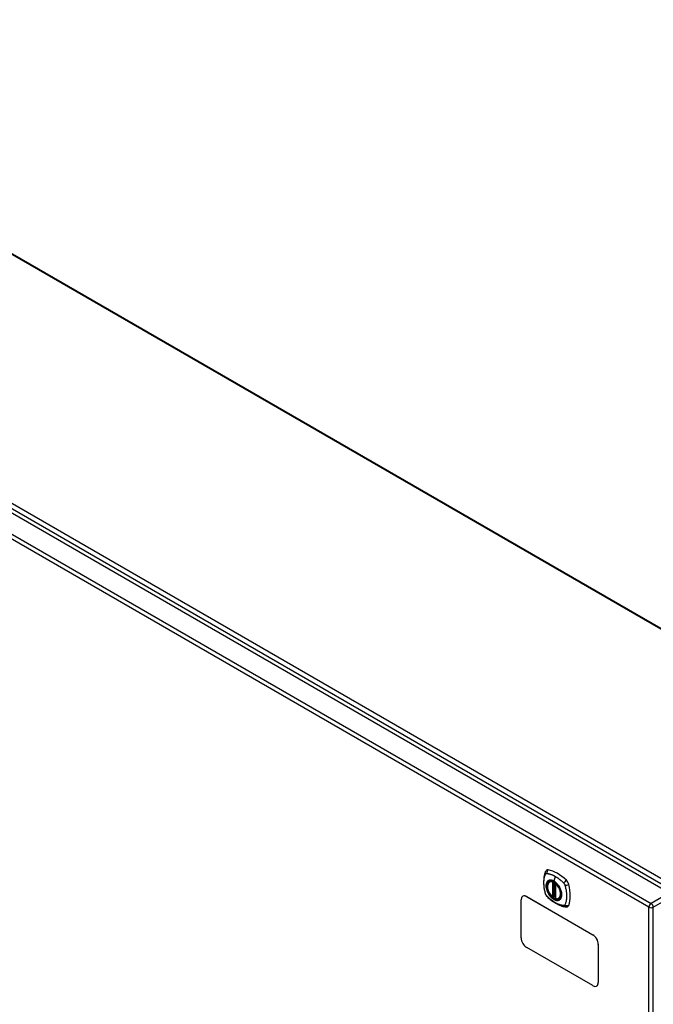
# Model space of a CAD drawing. Header units: inches. Extents: x 24 to 626, y 68 to 289.
# Tile 24 of 30: x 555 to 575, y 256 to 287. Entities that reach past the tile are written whole.
import ezdxf

# ---------------------------------------------------------------- set-up
doc = ezdxf.new("R2010")
doc.units = ezdxf.units.IN
doc.header["$MEASUREMENT"] = 0
doc.layers.add('Visible Edges(ANSI)', color=7, linetype='Continuous', lineweight=25)
doc.layers.add('Visible Tangent Edges(ANSI)', color=7, linetype='Continuous', lineweight=25)

msp = doc.modelspace()

# ---------------------------------------------------------------- linework, layer by layer
at = {"layer": 'Visible Edges(ANSI)'}
for p, q in [((541.732, 287.167), (583.136, 263.262)), ((533.738, 283.448), (575.885, 259.114)), ((572.024, 259.473), (572.035, 259.479)), ((572.219, 259.412), (572.219, 258.934)), ((571.117, 257.663), (571.117, 258.888)), ((571.173, 259.004), (571.169, 259.002)), ((571.294, 258.99), (573.415, 257.765)), ((571.298, 258.992), (573.42, 257.767)), ((572.15, 258.99), (572.136, 258.982)), ((572.165, 258.987), (572.163, 258.989)), ((572.219, 259.01), (572.178, 258.987)), ((572.337, 258.931), (572.348, 258.937)), ((573.415, 256.132), (571.294, 257.357)), ((573.592, 257.459), (573.592, 256.234)), ((573.596, 257.461), (573.596, 256.236)), ((573.545, 256.122), (573.54, 256.119))]:
    msp.add_line(p, q, dxfattribs=at)
at = {"layer": 'Visible Edges(ANSI)', "flags": 128}
for points in [[(571.89, 259.783), (571.883, 259.761), (571.876, 259.742), (571.871, 259.723), (571.866, 259.705), (571.862, 259.686), (571.858, 259.666), (571.85, 259.626), (571.845, 259.586), (571.841, 259.544), (571.838, 259.502), (571.838, 259.459), (571.838, 259.415), (571.841, 259.371), (571.845, 259.327), (571.85, 259.282), (571.857, 259.237), (571.865, 259.191), (571.875, 259.146), (571.881, 259.123), (571.884, 259.111), (571.887, 259.097)], [(571.928, 259.839), (571.915, 259.825), (571.905, 259.811), (571.897, 259.797), (571.89, 259.783)], [(572.123, 258.983), (572.109, 258.996), (572.095, 259.009), (572.082, 259.023), (572.069, 259.038), (572.056, 259.054), (572.045, 259.07), (572.033, 259.087), (572.023, 259.105), (572.012, 259.122), (572.003, 259.14), (571.995, 259.159), (571.987, 259.177), (571.98, 259.196), (571.974, 259.214), (571.968, 259.233), (571.964, 259.252), (571.961, 259.27), (571.958, 259.288), (571.956, 259.306), (571.956, 259.323), (571.956, 259.34), (571.957, 259.356), (571.96, 259.371), (571.963, 259.386), (571.967, 259.4), (571.973, 259.414), (571.979, 259.426), (571.986, 259.438), (571.994, 259.448), (572.003, 259.458), (572.013, 259.466), (572.024, 259.473)], [(571.887, 259.097), (571.892, 259.083), (571.897, 259.07), (571.903, 259.058), (571.909, 259.045), (571.917, 259.034), (571.925, 259.022), (571.933, 259.011), (571.943, 259.001)], [(572.277, 259.393), (572.295, 259.371), (572.313, 259.347), (572.33, 259.323), (572.346, 259.297), (572.36, 259.271), (572.373, 259.244), (572.384, 259.217), (572.394, 259.19)], [(571.943, 259.001), (571.953, 258.991), (571.962, 258.982), (571.979, 258.965), (572.014, 258.935), (572.049, 258.904), (572.085, 258.876), (572.121, 258.849), (572.158, 258.823), (572.195, 258.799), (572.232, 258.777), (572.269, 258.756), (572.307, 258.737), (572.345, 258.719), (572.383, 258.704), (572.421, 258.69), (572.46, 258.679), (572.498, 258.669), (572.517, 258.665), (572.527, 258.663), (572.538, 258.661)], [(572.163, 258.989), (572.16, 258.991), (572.157, 258.991), (572.153, 258.991), (572.15, 258.99)], [(572.337, 258.931), (572.325, 258.925), (572.313, 258.921), (572.299, 258.917), (572.286, 258.916), (572.272, 258.915), (572.257, 258.917), (572.242, 258.919), (572.227, 258.923)], [(572.538, 258.661), (572.554, 258.659), (572.57, 258.659), (572.588, 258.661), (572.606, 258.665)]]:
    msp.add_lwpolyline(points, dxfattribs=at)
at = {"layer": 'Visible Edges(ANSI)'}
for centre, start, end in [((572.231, 259.412), 137.3656, 180), ((572.13, 258.992), 229.389, 300), ((572.172, 258.997), 232.1717, 300), ((572.231, 258.934), 180, 253.4446)]:
    msp.add_arc(centre, 0.0118, start, end, dxfattribs=at)
for centre, major_axis, start_param, end_param in [((572.027, 259.693), (-0.089, 0.153), 5.825423, 6.408181), ((572.278, 258.696), (-0.64, 1.108), 5.170151, 5.825423), ((572.173, 259.198), (0.157, -0.273), 2.363977, 7.060801), ((572.529, 259.403), (0.089, -0.153), 1.113034, 2.028558), ((571.791, 259.54), (-0.64, 1.108), 3.599355, 4.254627), ((571.294, 258.785), (-0.125, 0.217), 5.497787, 7.068583), ((571.298, 258.788), (-0.125, 0.217), 5.497787, 6.283185), ((572.529, 258.824), (0.089, -0.153), 6.158189, 6.740947), ((571.294, 257.561), (-0.125, 0.217), 0.785398, 2.356194), ((573.415, 257.561), (0.125, -0.217), 0.785398, 2.356194), ((573.42, 257.563), (-0.125, 0.217), 3.926991, 5.497787), ((573.415, 256.336), (0.125, -0.217), 5.497787, 7.068583), ((573.42, 256.338), (0.125, -0.217), 0, 0.785398)]:
    msp.add_ellipse(centre, major_axis=major_axis, ratio=0.57735, start_param=start_param, end_param=end_param, dxfattribs=at)
msp.add_ellipse((572.17, 259.196), major_axis=(-0.16, 0.277), ratio=0.57735, dxfattribs=at)
at = {"layer": 'Visible Tangent Edges(ANSI)'}
for p, q in [((583.087, 263.258), (541.703, 287.151)), ((533.799, 283.549), (576.086, 259.135)), ((576.156, 259.256), (533.869, 283.67)), ((575.225, 258.652), (533.077, 282.986)), ((533.147, 283.107), (575.295, 258.773)), ((572.122, 259.465), (572.122, 258.987)), ((572.139, 259.465), (572.146, 259.469)), ((572.139, 258.987), (572.139, 259.465)), ((572.15, 259.467), (572.15, 258.994)), ((572.165, 258.995), (572.165, 259.46)), ((572.213, 259.643), (572.169, 259.487)), ((572.181, 258.992), (572.181, 259.451)), ((572.222, 258.929), (572.222, 259.407)), ((575.885, 259.114), (575.295, 258.773)), ((571.294, 258.99), (571.298, 258.992)), ((572.15, 258.994), (572.139, 258.987)), ((572.219, 259.014), (572.181, 258.992)), ((575.365, 258.652), (575.955, 258.993)), ((575.225, 234.386), (575.225, 258.652)), ((575.365, 234.386), (575.365, 258.652)), ((573.42, 257.767), (573.415, 257.765)), ((573.592, 257.459), (573.596, 257.461)), ((573.596, 256.236), (573.592, 256.234))]:
    msp.add_line(p, q, dxfattribs=at)
at = {"layer": 'Visible Tangent Edges(ANSI)', "flags": 128}
for points in [[(571.901, 259.717), (571.901, 259.718), (571.902, 259.719), (571.902, 259.72), (571.903, 259.72), (571.903, 259.721), (571.904, 259.722), (571.904, 259.723), (571.905, 259.724), (571.906, 259.724), (571.906, 259.725), (571.907, 259.726), (571.907, 259.726), (571.908, 259.727), (571.909, 259.728), (571.909, 259.728), (571.91, 259.729), (571.911, 259.73), (571.911, 259.73), (571.912, 259.731), (571.913, 259.731), (571.914, 259.732), (571.914, 259.732), (571.915, 259.733), (571.916, 259.733)], [(571.916, 259.733), (571.917, 259.734), (571.917, 259.734), (571.918, 259.734), (571.919, 259.735), (571.92, 259.735), (571.921, 259.735), (571.921, 259.736), (571.922, 259.736), (571.923, 259.736), (571.924, 259.737), (571.925, 259.737), (571.926, 259.737), (571.927, 259.737), (571.928, 259.737), (571.928, 259.738), (571.929, 259.738), (571.93, 259.738), (571.931, 259.738), (571.932, 259.738), (571.933, 259.738), (571.934, 259.738), (571.935, 259.738), (571.936, 259.738), (571.937, 259.738)], [(571.937, 259.738), (571.95, 259.737), (571.961, 259.736), (571.972, 259.734), (571.983, 259.732), (571.994, 259.729), (572.005, 259.727), (572.016, 259.724), (572.028, 259.721), (572.039, 259.718), (572.05, 259.714), (572.062, 259.711), (572.073, 259.707), (572.085, 259.703), (572.096, 259.698), (572.108, 259.694), (572.12, 259.689), (572.131, 259.684), (572.143, 259.679), (572.154, 259.673), (572.166, 259.668), (572.178, 259.662), (572.19, 259.656), (572.201, 259.649), (572.213, 259.643)], [(571.901, 259.082), (571.891, 259.116), (571.884, 259.145), (571.877, 259.175), (571.871, 259.204), (571.866, 259.234), (571.861, 259.263), (571.857, 259.292), (571.854, 259.32), (571.851, 259.349), (571.849, 259.377), (571.848, 259.404), (571.848, 259.432), (571.848, 259.458), (571.849, 259.485), (571.851, 259.51), (571.853, 259.535), (571.857, 259.56), (571.861, 259.584), (571.866, 259.608), (571.871, 259.63), (571.877, 259.653), (571.884, 259.674), (571.891, 259.695), (571.901, 259.717)], [(571.975, 259.493), (571.966, 259.485), (571.957, 259.476), (571.95, 259.466), (571.943, 259.455), (571.937, 259.444), (571.932, 259.431), (571.927, 259.418), (571.923, 259.404), (571.92, 259.389), (571.918, 259.374), (571.917, 259.358), (571.917, 259.341), (571.917, 259.324), (571.918, 259.306), (571.92, 259.289), (571.923, 259.27), (571.927, 259.252), (571.932, 259.233), (571.937, 259.215), (571.943, 259.196), (571.95, 259.177), (571.957, 259.158), (571.966, 259.14), (571.975, 259.122)], [(572.394, 259.19), (572.412, 259.121), (572.418, 259.056), (572.413, 258.998), (572.397, 258.948), (572.371, 258.91), (572.335, 258.885), (572.291, 258.874), (572.242, 258.879), (572.19, 258.897), (572.136, 258.93), (572.084, 258.974), (572.036, 259.029), (571.994, 259.092), (571.961, 259.159), (571.937, 259.228), (571.923, 259.295), (571.921, 259.358), (571.93, 259.414), (571.95, 259.459), (571.981, 259.493), (572.02, 259.512), (572.066, 259.517), (572.116, 259.507), (572.169, 259.483)], [(572.008, 259.512), (572.006, 259.512), (572.005, 259.511), (572.003, 259.511), (572.002, 259.51), (572, 259.509), (571.999, 259.509), (571.997, 259.508), (571.996, 259.507), (571.995, 259.506), (571.993, 259.506), (571.992, 259.505), (571.99, 259.504), (571.989, 259.503), (571.988, 259.502), (571.986, 259.502), (571.985, 259.501), (571.984, 259.5), (571.982, 259.499), (571.981, 259.498), (571.98, 259.497), (571.978, 259.496), (571.977, 259.495), (571.976, 259.494), (571.975, 259.493)], [(572.169, 259.487), (572.162, 259.491), (572.154, 259.495), (572.147, 259.498), (572.14, 259.502), (572.133, 259.505), (572.125, 259.508), (572.118, 259.51), (572.111, 259.512), (572.104, 259.514), (572.097, 259.516), (572.09, 259.518), (572.083, 259.519), (572.076, 259.52), (572.07, 259.52), (572.063, 259.521), (572.057, 259.521), (572.05, 259.521), (572.044, 259.52), (572.037, 259.52), (572.031, 259.519), (572.025, 259.518), (572.019, 259.516), (572.013, 259.514), (572.008, 259.512)], [(572.33, 259.327), (572.324, 259.335), (572.318, 259.344), (572.312, 259.352), (572.306, 259.36), (572.3, 259.368), (572.294, 259.376), (572.287, 259.384), (572.281, 259.391), (572.274, 259.399), (572.268, 259.406), (572.261, 259.413), (572.254, 259.42), (572.248, 259.427), (572.241, 259.433), (572.234, 259.44), (572.227, 259.446), (572.219, 259.452), (572.212, 259.457), (572.205, 259.463), (572.198, 259.468), (572.191, 259.473), (572.183, 259.478), (572.176, 259.483), (572.169, 259.487)], [(572.169, 259.483), (572.174, 259.481), (572.179, 259.478), (572.183, 259.475), (572.188, 259.472), (572.192, 259.469), (572.197, 259.465), (572.202, 259.462), (572.206, 259.459), (572.211, 259.455), (572.215, 259.452), (572.22, 259.448), (572.224, 259.444), (572.229, 259.441), (572.233, 259.437), (572.238, 259.433), (572.242, 259.429), (572.247, 259.424), (572.251, 259.42), (572.255, 259.416), (572.26, 259.411), (572.264, 259.407), (572.268, 259.402), (572.273, 259.398), (572.277, 259.393)], [(572.213, 259.643), (572.225, 259.636), (572.236, 259.629), (572.248, 259.621), (572.259, 259.614), (572.271, 259.606), (572.283, 259.598), (572.294, 259.59), (572.306, 259.582), (572.317, 259.573), (572.329, 259.564), (572.34, 259.555), (572.352, 259.546), (572.363, 259.537), (572.374, 259.527), (572.385, 259.518), (572.397, 259.508), (572.408, 259.498), (572.419, 259.488), (572.43, 259.478), (572.441, 259.467), (572.452, 259.456), (572.463, 259.446), (572.474, 259.435), (572.487, 259.421)], [(572.487, 259.421), (572.489, 259.419), (572.49, 259.416), (572.492, 259.414), (572.494, 259.412), (572.496, 259.409), (572.498, 259.407), (572.5, 259.404), (572.501, 259.402), (572.503, 259.399), (572.505, 259.397), (572.506, 259.394), (572.508, 259.391), (572.509, 259.389), (572.511, 259.386), (572.512, 259.383), (572.514, 259.38), (572.515, 259.378), (572.516, 259.375), (572.518, 259.372), (572.519, 259.369), (572.52, 259.366), (572.521, 259.364), (572.522, 259.361), (572.523, 259.358)], [(571.975, 259.122), (571.976, 259.119), (571.977, 259.117), (571.978, 259.114), (571.98, 259.112), (571.981, 259.109), (571.982, 259.107), (571.984, 259.104), (571.985, 259.102), (571.986, 259.1), (571.988, 259.097), (571.989, 259.095), (571.99, 259.092), (571.992, 259.09), (571.993, 259.088), (571.995, 259.085), (571.996, 259.083), (571.997, 259.08), (571.999, 259.078), (572, 259.076), (572.002, 259.073), (572.003, 259.071), (572.005, 259.069), (572.006, 259.066), (572.008, 259.064)], [(572.363, 259.269), (572.362, 259.271), (572.36, 259.274), (572.359, 259.276), (572.358, 259.279), (572.356, 259.281), (572.355, 259.284), (572.354, 259.286), (572.352, 259.289), (572.351, 259.291), (572.35, 259.293), (572.348, 259.296), (572.347, 259.298), (572.346, 259.301), (572.344, 259.303), (572.343, 259.305), (572.341, 259.308), (572.34, 259.31), (572.338, 259.313), (572.337, 259.315), (572.336, 259.317), (572.334, 259.32), (572.333, 259.322), (572.331, 259.324), (572.33, 259.327)], [(572.363, 258.897), (572.372, 258.905), (572.38, 258.914), (572.388, 258.924), (572.395, 258.935), (572.401, 258.947), (572.406, 258.96), (572.411, 258.973), (572.415, 258.987), (572.417, 259.002), (572.42, 259.017), (572.421, 259.033), (572.421, 259.05), (572.421, 259.067), (572.42, 259.084), (572.417, 259.102), (572.415, 259.12), (572.411, 259.139), (572.406, 259.157), (572.401, 259.176), (572.395, 259.195), (572.388, 259.214), (572.38, 259.232), (572.372, 259.251), (572.363, 259.269)], [(572.523, 259.358), (572.533, 259.325), (572.54, 259.295), (572.547, 259.266), (572.553, 259.236), (572.559, 259.207), (572.564, 259.178), (572.568, 259.149), (572.572, 259.121), (572.575, 259.092), (572.577, 259.065), (572.578, 259.037), (572.578, 259.01), (572.578, 258.983), (572.577, 258.957), (572.575, 258.931), (572.572, 258.906), (572.568, 258.881), (572.564, 258.857), (572.559, 258.833), (572.553, 258.81), (572.547, 258.788), (572.54, 258.766), (572.533, 258.745), (572.523, 258.723)], [(571.937, 259.02), (571.935, 259.022), (571.933, 259.024), (571.931, 259.027), (571.929, 259.029), (571.928, 259.031), (571.926, 259.034), (571.924, 259.036), (571.922, 259.039), (571.921, 259.041), (571.919, 259.044), (571.917, 259.047), (571.916, 259.049), (571.914, 259.052), (571.913, 259.055), (571.911, 259.057), (571.91, 259.06), (571.909, 259.063), (571.907, 259.066), (571.906, 259.068), (571.905, 259.071), (571.904, 259.074), (571.903, 259.077), (571.902, 259.08), (571.901, 259.082)], [(572.487, 258.702), (572.463, 258.705), (572.441, 258.709), (572.419, 258.714), (572.397, 258.72), (572.374, 258.727), (572.352, 258.734), (572.329, 258.743), (572.306, 258.752), (572.283, 258.762), (572.26, 258.774), (572.236, 258.786), (572.213, 258.799), (572.19, 258.813), (572.166, 258.828), (572.143, 258.843), (572.12, 258.86), (572.096, 258.877), (572.073, 258.895), (572.05, 258.913), (572.028, 258.933), (572.005, 258.953), (571.983, 258.974), (571.961, 258.995), (571.937, 259.02)], [(572.008, 259.064), (572.019, 259.047), (572.031, 259.031), (572.044, 259.015), (572.056, 258.999), (572.07, 258.985), (572.083, 258.971), (572.097, 258.957), (572.111, 258.945), (572.126, 258.933), (572.14, 258.923), (572.154, 258.913), (572.169, 258.904), (572.184, 258.896), (572.198, 258.889), (572.212, 258.883), (572.227, 258.878), (572.241, 258.875), (572.255, 258.872), (572.268, 258.87), (572.281, 258.87), (572.294, 258.87), (572.306, 258.872), (572.318, 258.874), (572.33, 258.878)], [(572.15, 258.994), (572.15, 258.994), (572.15, 258.994), (572.15, 258.994), (572.15, 258.994), (572.15, 258.994), (572.15, 258.993), (572.15, 258.993), (572.15, 258.993), (572.15, 258.993), (572.15, 258.993), (572.15, 258.993), (572.15, 258.993), (572.15, 258.993), (572.15, 258.993), (572.15, 258.993), (572.15, 258.993), (572.15, 258.993), (572.15, 258.993), (572.15, 258.993), (572.15, 258.993), (572.15, 258.992), (572.15, 258.992), (572.15, 258.992), (572.15, 258.992)], [(572.15, 258.992), (572.15, 258.992), (572.15, 258.992), (572.15, 258.992), (572.15, 258.991), (572.15, 258.991), (572.15, 258.991), (572.15, 258.991), (572.15, 258.991), (572.15, 258.991), (572.15, 258.991), (572.15, 258.99), (572.15, 258.99), (572.15, 258.99), (572.15, 258.99), (572.15, 258.99), (572.15, 258.99), (572.15, 258.99), (572.15, 258.99), (572.15, 258.99), (572.15, 258.99), (572.15, 258.99), (572.15, 258.99), (572.15, 258.99), (572.15, 258.99)], [(572.15, 258.99), (572.15, 258.99), (572.15, 258.99), (572.15, 258.99), (572.15, 258.99), (572.15, 258.99), (572.15, 258.99), (572.15, 258.99), (572.15, 258.99), (572.15, 258.99), (572.15, 258.99), (572.15, 258.99), (572.15, 258.99), (572.15, 258.99), (572.15, 258.99), (572.15, 258.99), (572.15, 258.99), (572.15, 258.99), (572.15, 258.99), (572.15, 258.99), (572.15, 258.99), (572.15, 258.99), (572.15, 258.99), (572.15, 258.99), (572.15, 258.99)], [(572.163, 258.989), (572.163, 258.989), (572.163, 258.989), (572.163, 258.989), (572.163, 258.989), (572.163, 258.989), (572.163, 258.989), (572.163, 258.989), (572.163, 258.989), (572.163, 258.989), (572.164, 258.989), (572.164, 258.989), (572.164, 258.989), (572.164, 258.989), (572.164, 258.989), (572.164, 258.988), (572.164, 258.988), (572.164, 258.988), (572.164, 258.988), (572.164, 258.988), (572.164, 258.988), (572.164, 258.988), (572.164, 258.988), (572.164, 258.988), (572.164, 258.988)], [(572.164, 258.988), (572.164, 258.988), (572.164, 258.988), (572.164, 258.988), (572.164, 258.989), (572.164, 258.989), (572.164, 258.989), (572.164, 258.989), (572.165, 258.989), (572.165, 258.989), (572.165, 258.989), (572.165, 258.989), (572.165, 258.989), (572.165, 258.989), (572.165, 258.99), (572.165, 258.99), (572.165, 258.99), (572.165, 258.99), (572.165, 258.99), (572.165, 258.99), (572.165, 258.991), (572.165, 258.991), (572.165, 258.991), (572.165, 258.991), (572.165, 258.991)], [(572.165, 258.991), (572.165, 258.991), (572.165, 258.992), (572.165, 258.992), (572.165, 258.992), (572.165, 258.992), (572.165, 258.992), (572.165, 258.992), (572.165, 258.992), (572.165, 258.993), (572.165, 258.993), (572.165, 258.993), (572.165, 258.993), (572.165, 258.993), (572.165, 258.993), (572.165, 258.993), (572.165, 258.993), (572.165, 258.994), (572.165, 258.994), (572.165, 258.994), (572.165, 258.994), (572.165, 258.994), (572.165, 258.994), (572.165, 258.994), (572.165, 258.995)], [(572.33, 258.878), (572.331, 258.879), (572.333, 258.879), (572.334, 258.88), (572.336, 258.881), (572.337, 258.881), (572.338, 258.882), (572.34, 258.883), (572.341, 258.883), (572.343, 258.884), (572.344, 258.885), (572.346, 258.886), (572.347, 258.886), (572.348, 258.887), (572.35, 258.888), (572.351, 258.889), (572.352, 258.89), (572.354, 258.891), (572.355, 258.892), (572.356, 258.892), (572.358, 258.893), (572.359, 258.894), (572.36, 258.895), (572.362, 258.896), (572.363, 258.897)], [(572.523, 258.723), (572.522, 258.722), (572.521, 258.72), (572.52, 258.718), (572.519, 258.717), (572.518, 258.715), (572.516, 258.714), (572.515, 258.713), (572.514, 258.712), (572.512, 258.71), (572.511, 258.709), (572.51, 258.708), (572.508, 258.707), (572.506, 258.707), (572.505, 258.706), (572.503, 258.705), (572.502, 258.704), (572.5, 258.704), (572.498, 258.703), (572.496, 258.703), (572.494, 258.703), (572.492, 258.703), (572.491, 258.702), (572.489, 258.702), (572.487, 258.702)]]:
    msp.add_lwpolyline(points, dxfattribs=at)
at = {"layer": 'Visible Tangent Edges(ANSI)'}
for centre, major_axis, ratio, start_param, end_param in [((572.001, 259.741), (-0.11, 0.042), 0.704518, 0, 0.765179), ((572.028, 259.756), (0.027, 0.115), 0.753705, 0.761071, 1.898341), ((572.172, 259.197), (-0.173, 0.3), 0.57735, 5.055237, 10.652726), ((572.172, 259.197), (-0.151, 0.261), 0.57735, 5.735752, 8.401415), ((572.181, 259.202), (-0.156, 0.271), 0.57735, 6.166197, 6.283185), ((572.13, 259.47), (-0.0034, -0.0113), 0.697177, 4.264021, 5.346931), ((572.13, 259.47), (-0.0118, 0), 0.57735, 0.785398, 2.356194), ((572.13, 259.47), (0.0059, -0.0102), 0.57735, 0.785398, 1.517295), ((572.172, 259.487), (-0.00246, -0.00426), 0.57735, 5.126896, 6.141288), ((572.231, 259.412), (0.00769, 0.00897), 0.424984, 1.537927, 2.449935), ((572.557, 259.45), (0.0787, 0.088), 0.341266, 1.05898, 2.19625), ((572.001, 259.129), (-0.114, -0.032), 0.390453, 0, 0.392125), ((572.231, 259.412), (-0.0118, 0), 0.57735, 0, 0.785398), ((572.172, 259.197), (0.151, -0.261), 0.57735, 5.735752, 8.401415), ((572.584, 259.404), (0.116, 0.024), 0.341266, 4.086935, 5.224206), ((572.028, 259.083), (-0.0849, -0.0822), 0.390453, 5.89106, 6.283185), ((572.13, 258.992), (0.0118, 0), 0.57735, 3.926991, 5.497787), ((572.13, 258.992), (-0.00769, -0.00897), 0.424984, 5.591528, 6.283185), ((572.13, 258.992), (0.0059, -0.0102), 0.57735, 0, 0.785398), ((572.158, 258.989), (-0.0118, 0), 0.57735, 4.088863, 5.497787), ((572.158, 258.986), (-0.0116, 0.0022), 0.653911, 4.189362, 5.615943), ((572.156, 258.98), (-0.0092, 0.00741), 0.983841, 4.634609, 5.950564), ((572.172, 258.997), (-0.00724, -0.00933), 0.470841, 6.079443, 6.283185), ((572.172, 258.997), (0.0118, 0), 0.57735, 4.073452, 5.497787), ((572.172, 258.997), (0.0059, -0.0102), 0.57735, 0, 0.785398), ((572.231, 258.934), (-0.0118, 0), 0.57735, 0, 0.785398), ((572.231, 258.934), (-0.0034, -0.0113), 0.697177, 5.346931, 6.283185), ((572.181, 259.202), (0.156, -0.271), 0.57735, 0, 0.116988), ((572.557, 258.777), (-0.019, -0.117), 0.704518, 5.518007, 6.283185), ((572.584, 258.793), (0.113, -0.035), 0.753705, 4.384844, 5.522115), ((575.295, 258.693), (0.0495, 0.0857), 0.57735, 0.785398, 2.356194), ((575.295, 258.693), (-0.099, 0), 0.57735, 0.785398, 2.356194), ((575.295, 258.693), (-0.0495, 0.0857), 0.57735, 3.926991, 5.497787)]:
    msp.add_ellipse(centre, major_axis=major_axis, ratio=ratio, start_param=start_param, end_param=end_param, dxfattribs=at)
for centre, major_axis in [((572.173, 259.198), (0.171, -0.296)), ((572.17, 259.196), (-0.163, 0.282)), ((572.17, 259.196), (0.162, -0.281))]:
    msp.add_ellipse(centre, major_axis=major_axis, ratio=0.57735, dxfattribs=at)

doc.saveas('drawing.dxf')
